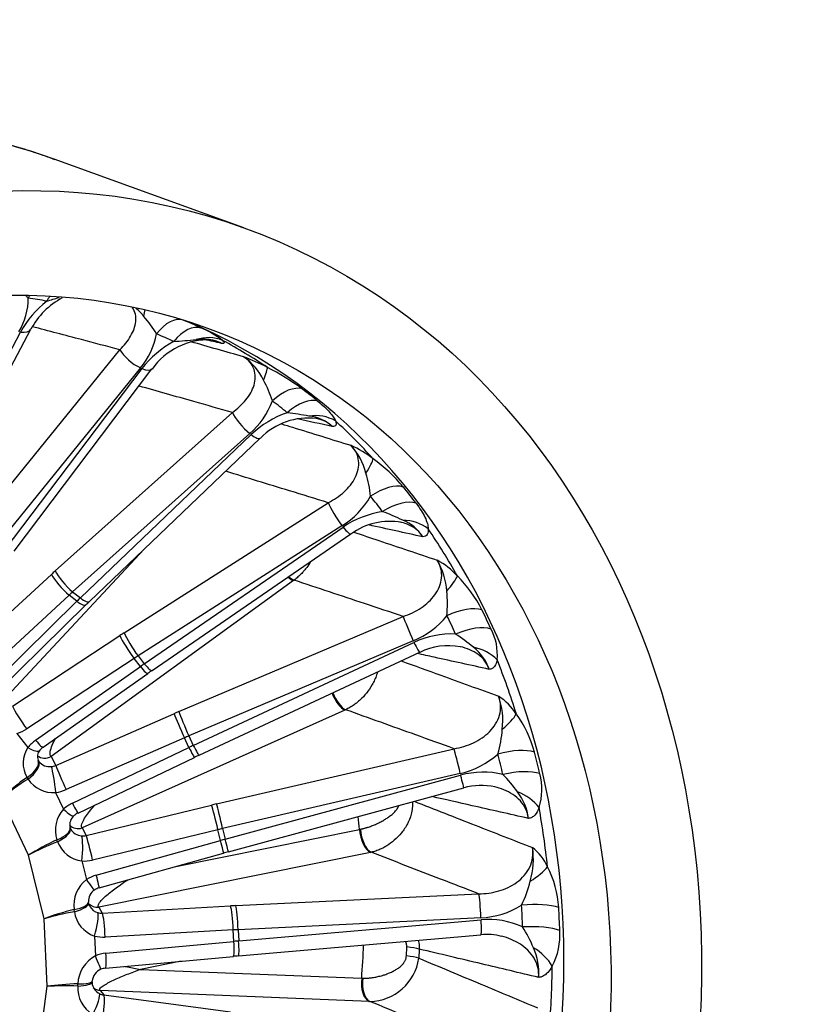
# Model space of a CAD drawing. Header units: millimetres. Extents: x 0 to 2285, y 0 to 1615.
# Tile 13 of 22: x 1660 to 1857, y 480 to 726. Entities that reach past the tile are written whole.
import ezdxf

# ---------------------------------------------------------------- set-up
doc = ezdxf.new("R2010")
doc.units = ezdxf.units.MM
doc.header["$LTSCALE"] = 7.692308
doc.layers.add('CAP450B', color=7, linetype='Continuous')
doc.layers.add('Default', color=7, linetype='Continuous')

# ---------------------------------------------------------------- blocks, each defined once
blk = doc.blocks.new('SE1')
at = {"layer": 'CAP450B', "color": 7, "linetype": 'Continuous'}
for p, q in [((1716.21, 674.21), (1668.72, 691.38)), ((1637.45, 600.71), (1662.83, 648.79)), ((1634.9, 600.02), (1660.28, 648.09)), ((1648.81, 598.87), (1685.14, 643.68)), ((1690.31, 639.13), (1653.98, 594.32)), ((1656.19, 593.34), (1690.71, 638.95)), ((1658.67, 593.24), (1693.19, 638.85)), ((1668.98, 588.28), (1713.34, 627.96)), ((1717.69, 622.69), (1673.33, 583.01)), ((1675.26, 581.5), (1718.04, 622.41)), ((1677.55, 580.6), (1720.33, 621.52)), ((1686.27, 572.78), (1737.36, 605.36)), ((1740.8, 599.56), (1689.72, 566.98)), ((1691.28, 565), (1741.09, 599.21)), ((1693.23, 563.31), (1743.03, 597.52)), ((1691.22, 593.68), (1656.93, 556.92)), ((1644.74, 565.97), (1668.01, 587.4)), ((1728.65, 585.84), (1667.96, 541.76)), ((1728.8, 585.95), (1728.65, 585.84)), ((1672.45, 582.22), (1649.18, 560.78)), ((1674.41, 580.68), (1672.45, 582.22)), ((1673.33, 583.01), (1675.26, 581.5)), ((1651.93, 558.61), (1674.41, 580.68)), ((1654.18, 557.68), (1676.66, 579.74)), ((1699.94, 553.03), (1756.15, 576.87)), ((1658.28, 554.41), (1685.16, 572.05)), ((1758.64, 570.77), (1702.43, 546.93)), ((1703.56, 544.56), (1758.84, 570.34)), ((1705, 542.11), (1760.28, 567.89)), ((1688.71, 566.33), (1661.83, 548.68)), ((1690.29, 564.31), (1688.71, 566.33)), ((1689.72, 566.98), (1691.28, 565)), ((1664.06, 545.84), (1690.29, 564.31)), ((1665.95, 544.12), (1692.19, 562.58)), ((1669.09, 539.53), (1698.72, 552.5)), ((1741.55, 553.42), (1675.73, 523.87)), ((1741.71, 553.49), (1741.55, 553.42)), ((1659.38, 547.52), (1662.13, 544.02)), ((1701.31, 546.45), (1671.69, 533.48)), ((1702.46, 544.04), (1701.31, 546.45)), ((1702.43, 546.93), (1703.56, 544.56)), ((1673.3, 530.09), (1702.46, 544.04)), ((1709.39, 529.91), (1768.89, 543.73)), ((1664.68, 540.8), (1664.85, 540.53)), ((1667.96, 541.76), (1669.09, 539.53)), ((1674.68, 527.61), (1703.84, 541.56)), ((1662.17, 536.12), (1661.9, 536.55)), ((1770.41, 537.55), (1710.91, 523.73)), ((1711.55, 521.08), (1770.53, 537.07)), ((1669.07, 532.76), (1671.06, 528.59)), ((1712.34, 517.93), (1771.31, 533.92)), ((1662.3, 517.09), (1655.53, 531.33)), ((1676.7, 521.99), (1708.09, 529.6)), ((1672.8, 523.78), (1672.68, 524.06)), ((1675.73, 523.87), (1676.7, 521.99)), ((1709.73, 523.45), (1678.33, 515.84)), ((1698.73, 514.13), (1745.21, 523.5)), ((1710.38, 520.75), (1709.73, 523.45)), ((1710.91, 523.73), (1711.55, 521.08)), ((1745.21, 523.5), (1745.46, 523.56)), ((1669.57, 520.43), (1669.39, 520.93)), ((1679.25, 512.05), (1710.38, 520.75)), ((1666.18, 501.15), (1662.3, 517.09)), ((1675.64, 515.61), (1676.78, 510.94)), ((1747.96, 517.76), (1679.89, 504.04)), ((1679.95, 508.88), (1711.08, 517.58)), ((1748.13, 517.79), (1747.96, 517.76)), ((1714.2, 504.42), (1775.03, 507.4)), ((1673.77, 502.9), (1673.7, 503.45)), ((1677.33, 505.03), (1677.27, 505.37)), ((1679.89, 504.04), (1680.76, 502.55)), ((1680.76, 502.55), (1712.88, 504.35)), ((1666.98, 484.22), (1666.18, 501.15)), ((1775.61, 501.38), (1714.78, 498.4)), ((1714.92, 495.58), (1775.63, 500.87)), ((1713.57, 498.34), (1681.46, 496.54)), ((1713.71, 495.47), (1713.57, 498.34)), ((1714.78, 498.4), (1714.92, 495.58)), ((1678.79, 496.81), (1679.02, 491.85)), ((1714.89, 491.84), (1775.6, 497.12)), ((1681.65, 492.51), (1713.71, 495.47)), ((1756.93, 491.81), (1757.03, 494.06)), ((1760.15, 493.53), (1760.05, 491.26)), ((1681.53, 488.76), (1713.59, 491.72)), ((1700.53, 490.51), (1690.36, 488.46)), ((1690.36, 488.46), (1745.74, 486.24)), ((1745.74, 486.24), (1745.99, 486.23)), ((1664.68, 467.05), (1666.98, 484.22)), ((1674.61, 484.29), (1674.63, 484.86)), ((1678.25, 485.21), (1678.25, 485.6)), ((1680.26, 483.13), (1681.11, 482.06)), ((1747.61, 480.43), (1680.26, 483.13)), ((1681.11, 482.06), (1712.86, 477.86)), ((1747.78, 480.42), (1747.61, 480.43))]:
    blk.add_line(p, q, dxfattribs=at)
for centre, radius, start, end in [((1646.5, 656.45), 15.71, 328.1761, 0.6338), ((1637.22, 630.65), 36.04, 46.1114, 47.1977), ((1642.12, 521.1), 137, 79.6051, 81.5686), ((1679.76, 639.79), 19.14, 118.1175, 151.9717), ((1633.24, 771.61), 120.54, 286.1888, 287.7158), ((1682.11, 636.3), 24.81, 127.9754, 151.6065), ((1680.23, 643.66), 13.75, 37.2741, 49.4083), ((1668.67, 632.14), 30, 31.0907, 41.4067), ((1649.73, 529.16), 132.29, 65.0623, 67.1943), ((1697.28, 628.61), 22.1, 51.9285, 68.132), ((1676.54, 650.91), 18.12, 319.4346, 349.5814), ((1645.6, 531.67), 125.8, 65.0639, 67.1927), ((1658.59, 1166.95), 522.74, 274.3938, 275.0097), ((-3004.72, -19069.73), 20271.02, 76.549004, 76.561001), ((1710.56, 623.79), 24.99, 118.5133, 142.6369), ((1707.2, 629.05), 17.07, 86.7215, 144.9895), ((-6513.95, -28224.03), 30016.27, 74.0864, 74.112608), ((1708.11, 644.38), 1.71, 69.6617, 87.698), ((1699.23, 595.68), 49.21, 62.2816, 69.9122), ((1707.96, 629.86), 14.55, 25.0183, 55.8137), ((1695.44, 586.37), 59.23, 53.2756, 63.2263), ((1696.7, 622.42), 27.97, 17.514, 29.0865), ((1653.07, 530.86), 129.05, 50.7155, 52.934), ((1704.71, 637.79), 19.92, 310.6694, 339.5541), ((1649.14, 532.58), 123.15, 50.721, 52.9285), ((1734.9, 604.8), 24.38, 108.6498, 133.7523), ((1732.31, 609.93), 16.63, 82.6814, 135.9397), ((1705.09, 469.3), 160.12, 80.13, 82.1001), ((1731.6, 617.21), 9.88, 46.7899, 84.5242), ((-3099.62, -20718.02), 21883.91, 77.227827, 77.251291), ((1731.06, 593.62), 28.73, 52.3418, 65.3499), ((1731.52, 609.02), 15.72, 13.6816, 42.9319), ((1724.46, 582.99), 41.19, 39.679, 54.1181), ((1720.4, 604.4), 27.69, 5.3008, 17.527), ((1653.28, 525.14), 132.92, 37.0585, 39.2788), ((1729.78, 617.42), 20.98, 301.6961, 330.1054), ((1649.49, 526.44), 127.2, 37.067, 39.2703), ((1754.37, 580.05), 23.31, 98.3247, 124.734), ((1727.68, 540.72), 66.6, 64.7991, 69.5133), ((1752.72, 584.42), 16.26, 79.5441, 126.4996), ((-3592.3, -23676.15), 24856.28, 77.562635, 77.59451), ((1752.24, 591.33), 10.37, 31.8542, 68.5328), ((1754.81, 573.32), 20.21, 42.5574, 60.8489), ((1750.01, 582.24), 17.05, 3.12, 30.7938), ((1746.45, 563.68), 32.93, 26.8057, 45.0753), ((1739.08, 579.9), 28.14, 354.1677, 6.6644), ((1754.51, 500.29), 111.24, 133.7797, 134.4151), ((1649.15, 515.31), 141.58, 24.3539, 26.5202), ((1750.5, 590.52), 21.36, 292.3812, 320.8963), ((1645.56, 516.43), 135.8, 24.3648, 26.5094), ((1768.32, 550.39), 22.09, 87.5528, 115.4138), ((1745.26, 535.61), 43.97, 49.6865, 56.9159), ((1766.39, 567.36), 13.34, 354.2953, 28.3235), ((1767.39, 553.69), 15.84, 78.9013, 116.5989), ((1766.74, 559.97), 11.52, 18.4395, 52.7938), ((1766.74, 456.47), 129.69, 124.5333, 125.093), ((1771.51, 544), 15.45, 32.9772, 56.4756), ((1762.82, 550.8), 18.26, 353.0957, 19.4572), ((1761.59, 535.69), 28.35, 14.7404, 36.1611), ((1752.22, 550.45), 28.79, 343.7728, 356.3275), ((1667.89, 540.11), 6.96, 145.8275, 210.6991), ((1666.67, 541.76), 2.19, 136.3599, 203.5247), ((1668.94, 540.03), 5.06, 126.1476, 140.0383), ((1641.49, 504.17), 152.51, 12.6208, 14.7113), ((1667.49, 542.57), 3.33, 217.6999, 278.8052), ((1770.9, 401.06), 155.68, 115.0428, 115.5165), ((1765.77, 558.25), 21.21, 282.642, 311.6626), ((1638.12, 505.22), 146.54, 12.6331, 14.6991), ((1776.2, 516.88), 20.98, 76.4357, 105.6796), ((1668.45, 540.25), 7.52, 213.3361, 274.7825), ((1755.93, 512.43), 35.37, 35.3784, 44.6009), ((1776.1, 533.47), 14.78, 342.2797, 15.7882), ((1775.7, 519.16), 15.37, 77.224, 106.561), ((1774.4, 524.8), 13.17, 6.4585, 38.0588), ((1676.64, 523.36), 7.65, 136.8781, 198.516), ((1675.46, 524.71), 2.84, 129.2332, 194.3533), ((1676.94, 523.11), 5.04, 116.7037, 130.8786), ((1675.71, 525.17), 3.25, 204.2249, 208.4256), ((1675.71, 525.17), 3.25, 208.4256, 267.5409), ((1676.56, 522.99), 7.44, 200.1055, 262.9399), ((1769.67, 516.02), 19.08, 343.3375, 8.834), ((1781, 509.21), 12.31, 23.6075, 52.3085), ((1764.55, 325.88), 199.02, 105.2083, 105.5821), ((1769.75, 502.45), 25.39, 3.4069, 27.4105), ((1681.78, 504.51), 8.15, 127.8596, 187.4745), ((1759.46, 517.5), 29.33, 333.7858, 346.2859), ((1680.62, 505.55), 3.34, 122.0455, 184.2738), ((1681.35, 504.29), 4.8, 106.8835, 121.4883), ((1680.44, 505.84), 3.26, 210.4844, 255.9079), ((1774.72, 522.11), 20.75, 272.4582, 302.1972), ((1629.15, 494.38), 156.96, 1.7223, 3.7156), ((1632.28, 493.35), 163.15, 1.7092, 3.7287), ((1681.27, 503.96), 7.57, 188.0069, 250.8432), ((1777.56, 480.8), 20.16, 65.1541, 95.4936), ((1759.31, 481.88), 31.79, 22.1826, 32.7926), ((1778.83, 497.02), 16.57, 332.0068, 4.1446), ((1777.26, 483.58), 13.61, 75.0026, 96.9963), ((1775.06, 487.6), 15.05, 355.5774, 24.6519), ((1683.04, 484.45), 8.42, 118.4974, 177.2277), ((1740.12, 203.19), 289.74, 94.9969, 95.2551), ((1747.55, 493.04), 12.62, 271.0059, 351.917), ((1681.81, 485.19), 3.57, 113.3479, 174.8831), ((1682.04, 484.33), 4.46, 96.6376, 111.7314), ((1682.42, 483.88), 7.83, 176.9679, 238.891), ((1681.06, 485.17), 2.84, 179.0913, 220.2854), ((1681.49, 485.39), 3.32, 218.4468, 244.268)]:
    blk.add_arc(centre, radius, start, end, dxfattribs=at)
for centre, major_axis, ratio, start_param, end_param in [((1592.23, 479.78), (76.49, 211.6), 0.827748, 0, 3.141593), ((1665.95, 650.57), (-1.47, -9.89), 0.547048, 4.054903, 4.1373), ((1670.58, 649.8), (-1.81, -9.84), 0.562112, 3.989311, 4.156309), ((1688.33, 645.13), (3.03, 9.53), 0.093762, -0.738198, -0.417975), ((1697.36, 641.8), (3.88, 9.22), 0.554322, 0.044925, 1.135966), ((1627.91, 466.88), (-67.41, -186.49), 0.827748, 0.038263, 3.103329), ((1658.41, 651.12), (-4.42, 2.33), 0.456747, 2.231394, 3.147073), ((1701.64, 639.91), (4.22, 9.07), 0.565846, 0.065738, 1.156779), ((1706.86, 636.93), (7.06, 7.09), 0.953421, 0.380278, 1.079039), ((1625.15, 467.88), (67.37, 186.36), 0.827748, 6.081008, 6.160374), ((1688.81, 642.04), (3.88, -3.15), 0.330201, 3.82461, 5.356382), ((1689.2, 641.87), (-3.99, 3.02), 0.352072, 2.203407, 3.141593), ((1717.51, 630.51), (4.53, 8.92), 0.098674, -0.85601, -0.157249), ((1725.71, 625.41), (6.03, 7.98), 0.537096, 0.182864, 1.273905), ((1729.44, 622.47), (6.33, 7.74), 0.545123, 0.203715, 1.294756), ((1716.52, 625.4), (3.33, -3.73), 0.227055, 3.775436, 5.307208), ((1733.68, 617.8), (9.39, 3.44), 0.929209, 0.658306, 1.357068), ((1625.15, 467.88), (67.37, 186.36), 0.827748, 5.871568, 5.950934), ((1716.87, 625.13), (-3.46, 3.61), 0.248185, 2.157681, 3.141593), ((1742.66, 608.78), (5.9, 8.08), 0.122274, -0.971664, -0.272902), ((1749.74, 602.09), (7.74, 6.33), 0.496123, 0.308087, 1.399128), ((1739.92, 602), (2.69, -4.22), 0.130162, 3.710571, 5.242343), ((1752.76, 598.25), (7.98, 6.03), 0.500849, 0.327257, 1.418298), ((1755.76, 592.11), (9.99, 0.45), 0.887388, 0.804685, 1.503447), ((1740.2, 601.64), (-2.83, 4.12), 0.149627, 2.095983, 3.141593), ((1625.15, 467.88), (67.37, 186.36), 0.827748, -0.621056, -0.54169), ((1683.23, 557.3), (34.41, 42.91), 0.577291, 1.289861, 1.314169), ((1671.2, 584.85), (3.39, -3.68), 0.207904, 3.772233, 5.303542), ((1672.16, 585.73), (3.33, -3.73), 0.227055, 3.775436, 5.307208), ((1726.83, 589.87), (2.94, -4.05), 0.355468, -0.961398, -0.526673), ((1726.98, 589.98), (2.9, -4.08), 0.339384, -0.956657, -0.522994), ((1762.69, 580.89), (7.09, 7.05), 0.163532, -1.082528, -0.383766), ((1686.42, 554.74), (31.32, 38.97), 0.580897, 1.290499, 1.314807), ((1685.51, 555.46), (30.53, 39.6), 0.501399, 1.279494, 1.303802), ((1673.16, 583.31), (-3.5, 3.57), 0.228001, 2.155046, 3.141593), ((1674.09, 584.21), (-3.46, 3.61), 0.248185, 2.157681, 3.141593), ((1768.42, 572.88), (8.95, 4.46), 0.433194, 0.41362, 1.504661), ((1757.97, 572.85), (1.95, -4.6), 0.043755, 3.631202, 5.162974), ((1697.17, 544.55), (43.77, 33.31), 0.534603, 1.417089, 1.441397), ((1688.83, 569.41), (2.69, -4.22), 0.130162, 3.710571, 5.242343), ((1770.6, 568.29), (9.11, 4.13), 0.434959, 0.429869, 1.52091), ((1687.72, 568.69), (2.74, -4.18), 0.109809, 3.708989, 5.240299), ((1758.17, 572.42), (-2.11, 4.53), 0.060705, 2.019542, 3.141593), ((1772.15, 560.99), (9.83, -1.82), 0.829785, 0.867691, 1.566453), ((1699.73, 541.19), (39.85, 30.21), 0.538196, 1.418043, 1.442351), ((1698.99, 542.13), (38.82, 31.51), 0.458714, 1.401492, 1.4258), ((1690.39, 567.43), (-2.83, 4.12), 0.149627, 2.095983, 3.141593), ((1625.15, 467.88), (67.37, 186.36), 0.827748, -0.830496, -0.75113), ((1689.31, 566.67), (-2.88, 4.09), 0.128323, 2.094854, 3.141593), ((1740.56, 557.92), (2.05, -4.56), 0.437962, 4.577664, 5.838754), ((1740.72, 557.99), (2.01, -4.58), 0.421791, 4.580672, 5.842794), ((1660.84, 551.05), (2.74, -4.18), 0.109809, 3.708989, 5.240299), ((1708.13, 528.39), (50.14, 22.63), 0.470133, 1.522141, 1.546449), ((1700.54, 548.48), (2, -4.58), 0.0223, 3.630824, 5.162133), ((1701.76, 549.01), (1.95, -4.6), 0.043755, 3.631202, 5.162974), ((1776.72, 548.05), (8.09, 5.88), 0.220644, 5.096784, 5.795546), ((1657.39, 554.56), (7.87, 3.24), 0.857744, 4.61402, 4.934255), ((1668.73, 540.12), (-7.83, -3.32), 0.859169, 4.958724, 5.278959), ((1663.07, 548.21), (-2.88, 4.09), 0.128323, 2.094854, 3.141593), ((1709.95, 524.36), (45.62, 20.48), 0.473715, 1.523202, 1.54751), ((1661.14, 546.39), (-3.92, 3.11), 0.277901, 2.03574, 3.134709), ((1709.42, 525.49), (44.72, 22.39), 0.394248, 1.504804, 1.529112), ((1701.68, 546.07), (-2.16, 4.51), 0.038422, 2.019524, 3.141593), ((1702.89, 546.64), (-2.11, 4.53), 0.060705, 2.019542, 3.141593), ((1769.88, 539.23), (1.13, -4.87), 0.028388, 1.212799, 2.744571), ((1780.92, 539.05), (-9.67, -2.54), 0.351059, 3.638029, 4.72907), ((1660.27, 538.44), (4.4, 2.38), 0.490203, 4.819213, 6.270769), ((1660.67, 537.8), (4.1, 2.86), 0.446171, 4.766229, 6.217785), ((1666.69, 544.57), (3.12, 1.58), 0.882561, 3.582534, 4.672838), ((1667.75, 542.49), (-3.5, -0.5), 0.913894, 1.512373, 1.832608), ((1668.3, 534.79), (0.62, -4.96), 0.115537, 1.134693, 2.682584), ((1670.91, 535.51), (2, -4.58), 0.0223, 3.630824, 5.162133), ((1782.17, 533.92), (-9.76, -2.19), 0.350332, 3.650676, 4.741717), ((1671.36, 525.61), (-24.97, -16.75), 0.478429, 4.770783, 5.049932), ((1671.36, 525.61), (-26.13, -14.87), 0.4571, 4.805325, 5.084475), ((1770, 538.75), (-1.31, 4.83), 0.014694, 3.141593, 4.353604), ((1668.53, 540.46), (7.97, 2.98), 0.899888, 4.452847, 4.773082), ((1782.13, 525.8), (-9.33, 3.6), 0.758918, 4.023107, 4.721869), ((1676.72, 523.23), (-7.92, -3.12), 0.900348, 4.791015, 5.11125), ((1670.28, 530.62), (-3.36, 3.7), 0.172822, 1.988338, 3.144994), ((1672.52, 532.12), (-2.16, 4.51), 0.038422, 2.019524, 3.141593), ((1715.65, 509.51), (-53.73, -11.79), 0.386719, -1.539092, -1.514784), ((1709.08, 525.1), (1.18, -4.86), 0.050799, 1.212889, 2.744198), ((1710.38, 525.4), (1.13, -4.87), 0.028388, 1.212799, 2.744571), ((1625.15, 467.88), (67.37, 186.36), 0.827748, -1.039935, -0.960569), ((1590.64, 480.35), (62.32, 172.38), 0.827748, -1.037893, -1.019288), ((1667.9, 522.61), (-4.8, -1.39), 0.412553, 1.765901, 3.145389), ((1668.16, 521.86), (-4.61, -1.93), 0.375426, 1.721253, 3.172809), ((1675.04, 527.02), (3.11, 1.6), 0.917541, 3.467704, 4.475311), ((1716.64, 505.01), (-48.88, -10.61), 0.390296, -1.538102, -1.513794), ((1747.84, 522.55), (0.99, -4.9), 0.501316, 4.416838, 5.944001), ((1748.01, 522.58), (0.95, -4.91), 0.485047, 4.419219, 5.94772), ((1678.13, 511.36), (-27.98, -11), 0.407585, 4.867229, 5.146379), ((1678.13, 511.36), (-28.66, -9.06), 0.379938, 4.89413, 5.17328), ((1675.94, 525.26), (-3.52, -0.26), 0.951305, 1.395438, 1.715672), ((1675, 517.25), (-0.33, -4.99), 0.158265, 1.244895, 2.792786), ((1677.69, 517.49), (1.18, -4.86), 0.050799, 1.212889, 2.744198), ((1716.34, 506.27), (-48.31, -12.94), 0.310839, -1.555025, -1.530717), ((1709.74, 522.4), (-1.35, 4.82), 0.037774, 3.141593, 4.35294), ((1711.03, 522.75), (-1.31, 4.83), 0.014694, 3.141593, 4.353604), ((1676.58, 523.62), (-7.96, -2.99), 0.935621, 1.121119, 1.441354), ((1784.14, 511.71), (8.87, 4.61), 0.291115, 5.001613, 5.700375), ((1681.27, 504.35), (-7.89, -3.2), 0.934769, 4.591614, 4.911849), ((1676.13, 512.59), (-2.71, 4.2), 0.074704, 1.924651, 3.14159), ((1678.61, 513.7), (-1.35, 4.82), 0.037774, 3.141593, 4.35294), ((1775.14, 502.61), (0.24, -4.99), 0.083115, 1.316755, 2.848527), ((1682.01, 495.43), (-29.6, -5.2), 0.318863, -1.342696, -1.063547), ((1672.29, 504.87), (-4.98, -0.43), 0.318347, 1.829693, 3.14461), ((1672.41, 504.06), (-4.9, -0.98), 0.286799, 1.795825, 3.143483), ((1679.81, 507.39), (3.02, 1.76), 0.945803, 3.395778, 4.23136), ((1719.4, 488.75), (-55, -1.3), 0.288013, -1.483015, -1.458706), ((1712.99, 499.56), (0.28, -4.99), 0.106293, 1.316548, 2.847857), ((1714.32, 499.63), (0.24, -4.99), 0.083115, 1.316755, 2.848527), ((1786.7, 502.08), (-9.98, -0.65), 0.253308, 3.697858, 4.7889), ((1682.01, 495.43), (-29.87, -3.32), 0.286102, -1.323468, -1.044319), ((1678.2, 498.03), (-1.28, -4.83), 0.179561, 1.361945, 2.909836), ((1680.63, 505.99), (-3.52, 0.06), 0.979714, 1.304607, 1.624842), ((1680.88, 497.76), (0.28, -4.99), 0.106293, 1.316548, 2.847857), ((1775.17, 502.1), (-0.43, 4.98), 0.073275, 3.141593, 4.455384), ((1719.51, 483.97), (-50, -1.06), 0.291593, -1.482216, -1.457908), ((1786.96, 496.62), (-10, -0.3), 0.250667, 3.706626, 4.797667), ((1681.21, 504.77), (-7.75, -3.5), 0.963412, 0.869492, 1.189727), ((1713.13, 496.7), (-0.46, 4.98), 0.096934, 3.141593, 4.454471), ((1719.45, 485.3), (-49.88, -3.63), 0.21214, -1.495237, -1.470929), ((1714.45, 496.82), (-0.43, 4.98), 0.073275, 3.141593, 4.455384), ((1590.64, 480.35), (62.32, 172.38), 0.827748, -1.247332, -1.200989), ((1756.05, 493.11), (5, -0.19), 0.201353, 0.616487, 1.382668), ((1785.26, 488.07), (8.63, -5.05), 0.677884, 0.864402, 1.563163), ((1682.18, 484.3), (7.63, 3.77), 0.960969, 1.190467, 1.510702), ((1678.44, 493.07), (-1.95, 4.6), 0.012165, 3.141338, 4.437447), ((1681.07, 493.74), (-0.46, 4.98), 0.096934, 3.141593, 4.454471), ((1755.96, 490.9), (4.99, -0.24), 0.195122, 0.618514, 1.384696), ((1625.15, 467.88), (67.37, 186.36), 0.827748, 5.03381, 5.113176), ((1748.38, 485.28), (-0.2, -5), 0.542759, 4.542157, 6.06932), ((1748.55, 485.28), (-0.23, -4.99), 0.526387, 4.543464, 6.071965), ((1682.81, 478.5), (-30.05, 0.4), 0.216134, -1.292239, -1.01309), ((1682.81, 478.5), (-29.97, 2.2), 0.179693, -1.28034, -1.001191), ((1673.23, 485.16), (-5, -0.06), 0.184163, 1.848432, 3.141813), ((1673.26, 486.01), (-4.98, 0.49), 0.211702, 1.870261, 3.143979), ((1680.8, 486.53), (2.75, 2.17), 0.96611, 3.323596, 3.903865), ((1677.78, 477.97), (-2.19, -4.49), 0.178496, 1.481239, 3.029129), ((1681.6, 485.53), (2.76, -2.18), 0.995263, 4.920995, 5.241229), ((1680.34, 477.2), (-0.66, -4.96), 0.141757, 1.42922, 2.960529)]:
    blk.add_ellipse(centre, major_axis=major_axis, ratio=ratio, start_param=start_param, end_param=end_param, dxfattribs=at)
for centre, major_axis in [((1639.72, 462.61), (76.49, 211.6)), ((1639.72, 462.61), (67.41, 186.49)), ((1595.92, 478.44), (24.65, 68.18)), ((1595.64, 478.55), (23.67, 65.48))]:
    blk.add_ellipse(centre, major_axis=major_axis, ratio=0.827748, dxfattribs=at)
for points, knots in [([(1668.91, 691.27), (1668.04, 691.6), (1665.13, 692.69), (1659.44, 694.47), (1652.33, 696.41), (1645.07, 698.03), (1637.74, 699.32), (1630.34, 700.29), (1622.89, 700.92), (1615.39, 701.23), (1607.85, 701.2), (1600.29, 700.84), (1592.71, 700.15), (1585.14, 699.13), (1577.57, 697.78), (1570.02, 696.1), (1562.5, 694.1), (1555.02, 691.77), (1547.6, 689.12), (1540.24, 686.16), (1532.96, 682.88), (1525.77, 679.29), (1518.68, 675.4), (1511.69, 671.22), (1504.83, 666.74), (1498.1, 661.99), (1491.51, 656.95), (1485.07, 651.65), (1478.79, 646.08), (1472.69, 640.27), (1466.77, 634.21), (1461.03, 627.92), (1455.5, 621.41), (1450.17, 614.68), (1445.05, 607.75), (1440.16, 600.62), (1435.5, 593.32), (1431.07, 585.84), (1426.89, 578.2), (1422.95, 570.42), (1419.27, 562.5), (1415.85, 554.45), (1412.69, 546.29), (1409.81, 538.03), (1407.2, 529.69), (1404.86, 521.26), (1402.81, 512.78), (1401.05, 504.24), (1399.57, 495.66), (1398.38, 487.06), (1397.49, 478.45), (1396.88, 469.83), (1396.58, 461.23), (1396.57, 452.65), (1396.86, 444.12), (1397.44, 435.63), (1398.32, 427.21), (1399.49, 418.87), (1400.96, 410.62), (1402.72, 402.47), (1404.77, 394.44), (1407.1, 386.54), (1409.72, 378.78), (1412.62, 371.17), (1415.79, 363.73), (1419.23, 356.46), (1422.93, 349.38), (1426.89, 342.51), (1431.1, 335.84), (1435.56, 329.4), (1440.25, 323.18), (1445.18, 317.21), (1450.32, 311.48), (1455.68, 306.01), (1461.24, 300.81), (1466.99, 295.88), (1472.93, 291.23), (1479.05, 286.87), (1485.34, 282.8), (1491.78, 279.03), (1498.38, 275.55), (1505.06, 272.42), (1511.06, 269.89), (1514.47, 268.67), (1515.93, 268.16)], [0, 0, 0, 0, 0.004147, 0.01626, 0.028371, 0.040485, 0.052603, 0.064729, 0.076864, 0.089011, 0.101172, 0.113349, 0.125543, 0.137755, 0.149986, 0.162238, 0.174508, 0.186799, 0.199109, 0.211438, 0.223785, 0.236149, 0.248529, 0.260924, 0.273333, 0.285754, 0.298186, 0.310628, 0.323079, 0.335537, 0.348003, 0.360474, 0.37295, 0.38543, 0.397913, 0.4104, 0.422889, 0.435381, 0.447874, 0.460368, 0.472864, 0.485362, 0.49786, 0.510359, 0.522859, 0.535359, 0.54786, 0.560362, 0.572864, 0.585366, 0.597868, 0.610369, 0.622869, 0.635368, 0.647865, 0.66036, 0.672851, 0.685338, 0.697819, 0.710295, 0.722763, 0.735222, 0.747671, 0.760109, 0.772534, 0.784945, 0.797341, 0.80972, 0.822081, 0.834423, 0.846745, 0.859046, 0.871327, 0.883587, 0.895826, 0.908044, 0.920244, 0.932426, 0.944591, 0.956741, 0.968879, 0.981006, 0.993126, 1, 1, 1, 1]), ([(1685.14, 643.68), (1686.25, 644.75), (1687.16, 645.88), (1688.56, 648.28), (1689.01, 649.5), (1689.26, 651.96), (1689.03, 653.18), (1688.35, 654.22), (1688.33, 654.25), (1688.32, 654.27)], [0, 0, 0, 0, 0.25, 0.25, 0.5, 0.5, 0.75, 0.75, 0.7550371, 0.7550371, 0.7550371, 0.7550371]), ([(1685.14, 643.68), (1681.94, 644.52), (1678.74, 645.36), (1675.55, 646.2), (1671.43, 647.28), (1667.32, 648.36), (1663.2, 649.44)], [0, 0, 0, 0, 0.3537035, 0.3537035, 0.3537035, 0.8087032, 0.8087032, 0.8087032, 0.8087032]), ([(1710.59, 645.24), (1710.37, 645.37), (1710.14, 645.5), (1709.66, 645.71), (1709.41, 645.81), (1708.64, 646.05), (1708.1, 646.16), (1707.02, 646.28), (1706.47, 646.29), (1705.36, 646.28), (1704.81, 646.25), (1704.24, 646.21)], [0, 0, 0, 0, 0.125, 0.125, 0.25, 0.25, 0.5, 0.5, 0.75, 0.75, 1, 1, 1, 1]), ([(1710.91, 646), (1711.19, 645.74), (1711.33, 645.53), (1711.28, 645.31), (1711.22, 645.26), (1710.99, 645.21), (1710.81, 645.21), (1710.59, 645.24)], [0, 0, 0, 0, 0.5, 0.5, 0.75, 0.75, 1, 1, 1, 1]), ([(1713.34, 627.96), (1714.65, 628.89), (1715.78, 629.94), (1717.67, 632.26), (1718.37, 633.5), (1719.16, 636.12), (1719.2, 637.49), (1718.35, 639.99), (1717.43, 641.11), (1716.13, 641.9)], [0, 0, 0, 0, 0.25, 0.25, 0.5, 0.5, 0.75, 0.75, 1, 1, 1, 1]), ([(1713.34, 627.96), (1710.12, 628.87), (1706.9, 629.78), (1703.67, 630.7), (1699.1, 631.99), (1694.53, 633.29), (1689.96, 634.58)], [0, 0, 0, 0, 0.3537035, 0.3537035, 0.3537035, 0.8556699, 0.8556699, 0.8556699, 0.8556699]), ([(1734.78, 630.75), (1735.37, 630.27), (1735.91, 629.8), (1736.88, 628.9), (1737.31, 628.46), (1738.07, 627.62), (1738.39, 627.23), (1738.87, 626.5), (1739.05, 626.16), (1739.15, 625.86)], [0, 0, 0, 0, 0.25, 0.25, 0.5, 0.5, 0.75, 0.75, 1, 1, 1, 1]), ([(1725.65, 625.1), (1726.57, 624.82), (1727.49, 624.54), (1728.4, 624.25), (1733.28, 622.75), (1738.16, 621.24), (1743.04, 619.73)], [0.434971, 0.434971, 0.434971, 0.434971, 0.5243499, 0.5243499, 0.5243499, 1, 1, 1, 1]), ([(1739.15, 625.86), (1739.32, 625.43), (1739.37, 625.07), (1739.2, 624.69), (1739.1, 624.58), (1738.8, 624.45), (1738.6, 624.41), (1738.37, 624.42)], [0, 0, 0, 0, 0.5, 0.5, 0.75, 0.75, 1, 1, 1, 1]), ([(1737.36, 605.36), (1738.84, 606.11), (1740.17, 607.01), (1742.5, 609.14), (1743.45, 610.33), (1744.77, 612.99), (1745.11, 614.44), (1744.8, 617.27), (1744.14, 618.64), (1743.04, 619.73)], [0, 0, 0, 0, 0.25, 0.25, 0.5, 0.5, 0.75, 0.75, 1, 1, 1, 1]), ([(1737.36, 605.36), (1734.13, 606.35), (1730.9, 607.34), (1727.67, 608.33), (1722.34, 609.97), (1717, 611.6), (1711.67, 613.24)], [0, 0, 0, 0, 0.3537035, 0.3537035, 0.3537035, 0.9375993, 0.9375993, 0.9375993, 0.9375993]), ([(1759.35, 605.24), (1759.82, 604.61), (1760.24, 604), (1760.99, 602.82), (1761.31, 602.25), (1761.84, 601.14), (1762.05, 600.62), (1762.33, 599.66), (1762.4, 599.21), (1762.4, 598.81)], [0, 0, 0, 0, 0.25, 0.25, 0.5, 0.5, 0.75, 0.75, 1, 1, 1, 1]), ([(1761.06, 596.81), (1760.31, 598.07), (1759.09, 599.09), (1756.99, 600.04), (1756.35, 600.26), (1755.69, 600.41)], [0, 0, 0, 0, 0.25, 0.25, 0.3511842, 0.3511842, 0.3511842, 0.3511842]), ([(1743.75, 597.98), (1745.86, 597.28), (1747.96, 596.57), (1750.06, 595.87), (1754.93, 594.24), (1759.79, 592.61), (1764.66, 590.97)], [0.3190237, 0.3190237, 0.3190237, 0.3190237, 0.5243499, 0.5243499, 0.5243499, 1, 1, 1, 1]), ([(1762.4, 598.81), (1762.45, 598.24), (1762.38, 597.76), (1762.06, 597.23), (1761.91, 597.08), (1761.55, 596.88), (1761.31, 596.82), (1761.06, 596.81)], [0, 0, 0, 0, 0.5, 0.5, 0.75, 0.75, 1, 1, 1, 1]), ([(1732.95, 590.58), (1732.65, 590.08), (1732.14, 589.33), (1731.37, 588.37), (1730.64, 587.56), (1729.79, 586.73), (1729.13, 586.21), (1728.8, 585.95)], [0.6568289, 0.6568289, 0.6568289, 0.6568289, 0.7501461, 0.8037384, 0.8557876, 0.9282195, 1, 1, 1, 1]), ([(1756.15, 576.87), (1757.76, 577.4), (1759.25, 578.11), (1761.98, 579.94), (1763.15, 581.02), (1764.99, 583.57), (1765.61, 585.04), (1765.89, 588.07), (1765.52, 589.63), (1764.66, 590.97)], [0, 0, 0, 0, 0.25, 0.25, 0.5, 0.5, 0.75, 0.75, 1, 1, 1, 1]), ([(1756.15, 576.87), (1752.93, 577.94), (1749.7, 579.01), (1746.48, 580.08), (1740.59, 582.04), (1734.69, 584), (1728.8, 585.95)], [0, 0, 0, 0, 0.353704, 0.353704, 0.353704, 1, 1, 1, 1]), ([(1777.67, 563.61), (1773.09, 564.62), (1768.5, 565.63), (1763.92, 566.64), (1762.49, 566.95), (1761.06, 567.27), (1759.63, 567.58)], [0, 0, 0, 0, 0.4773615, 0.4773615, 0.4773615, 0.6260618, 0.6260618, 0.6260618, 0.6260618]), ([(1777.67, 563.61), (1777.2, 565.07), (1776.21, 566.37), (1773.6, 568.3), (1772.06, 568.92), (1770.45, 569.27)], [0, 0, 0, 0, 0.25, 0.25, 0.4904416, 0.4904416, 0.4904416, 0.4904416]), ([(1755.66, 565.73), (1758.96, 564.54), (1762.25, 563.34), (1765.55, 562.15), (1770.38, 560.39), (1775.21, 558.64), (1780.04, 556.88)], [0.2001204, 0.2001204, 0.2001204, 0.2001204, 0.5243499, 0.5243499, 0.5243499, 1, 1, 1, 1]), ([(1779.66, 566.04), (1779.56, 565.36), (1779.36, 564.79), (1778.87, 564.14), (1778.67, 563.97), (1778.22, 563.71), (1777.95, 563.63), (1777.67, 563.61)], [0, 0, 0, 0, 0.5, 0.5, 0.75, 0.75, 1, 1, 1, 1]), ([(1749.66, 562.93), (1749.61, 562.7), (1749.42, 562.04), (1749.01, 560.98), (1748.21, 559.41), (1747.02, 557.67), (1745.67, 556.23), (1744.61, 555.31), (1743.76, 554.66), (1742.79, 554.03), (1742.07, 553.67), (1741.71, 553.49)], [0.2959836, 0.2959836, 0.2959836, 0.2959836, 0.3355074, 0.4120254, 0.4855674, 0.6250741, 0.7501461, 0.8037384, 0.8557876, 0.9282195, 1, 1, 1, 1]), ([(1768.89, 543.73), (1770.58, 544.01), (1772.19, 544.49), (1775.24, 545.92), (1776.61, 546.83), (1778.92, 549.17), (1779.83, 550.58), (1780.69, 553.67), (1780.63, 555.34), (1780.04, 556.88)], [0, 0, 0, 0, 0.25, 0.25, 0.5, 0.5, 0.75, 0.75, 1, 1, 1, 1]), ([(1768.89, 543.73), (1765.69, 544.88), (1762.49, 546.03), (1759.28, 547.19), (1753.43, 549.29), (1747.57, 551.39), (1741.71, 553.49)], [0, 0, 0, 0, 0.353704, 0.353704, 0.353704, 1, 1, 1, 1]), ([(1667.96, 541.76), (1667.81, 541.86), (1667.72, 542.05), (1667.67, 542.49), (1667.69, 542.73), (1667.83, 543.5), (1668.01, 544.05), (1668.45, 545.15), (1668.71, 545.71), (1669, 546.28)], [0, 0, 0, 0, 0.0625, 0.0625, 0.125, 0.125, 0.25, 0.25, 0.3770726, 0.3770726, 0.3770726, 0.3770726]), ([(1787.49, 526.28), (1787.31, 527.88), (1786.6, 529.4), (1784.36, 531.9), (1782.9, 532.83), (1780.59, 533.76), (1779.85, 533.99), (1779.1, 534.16)], [0, 0, 0, 0, 0.25, 0.25, 0.5, 0.5, 0.6125985, 0.6125985, 0.6125985, 0.6125985]), ([(1758.41, 530.43), (1758.43, 530.28), (1758.46, 529.89), (1758.45, 529.24), (1758.38, 528.46), (1758.21, 527.5), (1757.86, 526.31), (1757.28, 524.98), (1756.53, 523.73), (1755.46, 522.3), (1753.99, 520.79), (1752.42, 519.62), (1751.23, 518.93), (1750.3, 518.48), (1749.26, 518.07), (1748.5, 517.88), (1748.13, 517.79)], [0.0177257, 0.0177257, 0.0177257, 0.0177257, 0.0419581, 0.084783, 0.128537, 0.1732784, 0.2490237, 0.3355074, 0.4120254, 0.4855674, 0.6250741, 0.7501461, 0.8037384, 0.8557876, 0.9282194, 1, 1, 1, 1]), ([(1758.86, 530.55), (1763.98, 528.55), (1769.09, 526.55), (1774.19, 524.56), (1778.97, 522.69), (1783.75, 520.82), (1788.53, 518.95)], [0.0159108, 0.0159108, 0.0159108, 0.0159108, 0.5243499, 0.5243499, 0.5243499, 1, 1, 1, 1]), ([(1787.49, 526.28), (1782.81, 527.34), (1778.13, 528.39), (1773.45, 529.45), (1770.06, 530.22), (1766.67, 530.98), (1763.28, 531.75)], [0, 0, 0, 0, 0.4773615, 0.4773615, 0.4773615, 0.8230385, 0.8230385, 0.8230385, 0.8230385]), ([(1675.73, 523.87), (1675.58, 523.97), (1675.52, 524.13), (1675.51, 524.51), (1675.56, 524.72), (1675.79, 525.38), (1676.05, 525.84), (1676.92, 527.21), (1677.66, 528.15), (1678.63, 529.29), (1678.81, 529.5), (1678.99, 529.7)], [0, 0, 0, 0, 0.0625, 0.0625, 0.125, 0.125, 0.25, 0.25, 0.5, 0.5, 0.5559452, 0.5559452, 0.5559452, 0.5559452]), ([(1745.46, 523.56), (1745.55, 523.58), (1745.73, 523.62), (1746, 523.68), (1746.28, 523.76), (1746.56, 523.83), (1746.84, 523.92), (1747.12, 524.01), (1747.64, 524.18), (1748.41, 524.46), (1749.28, 524.83), (1750, 525.16), (1750.69, 525.51), (1751.47, 525.95), (1752.34, 526.5), (1753.15, 527.1), (1753.9, 527.77), (1754.53, 528.48), (1754.9, 529.08), (1755.05, 529.43), (1755.08, 529.51)], [0, 0, 0, 0, 0.0229265, 0.0458999, 0.0689314, 0.0920327, 0.1152153, 0.1384906, 0.1618701, 0.2430894, 0.3247751, 0.3719714, 0.4189944, 0.4947096, 0.568652, 0.6463314, 0.7191966, 0.7957209, 0.8643546, 0.884235, 0.884235, 0.884235, 0.884235]), ([(1790.17, 528.97), (1789.91, 528.22), (1789.56, 527.59), (1788.89, 526.88), (1788.64, 526.68), (1788.09, 526.39), (1787.79, 526.31), (1787.49, 526.28)], [0, 0, 0, 0, 0.5, 0.5, 0.75, 0.75, 1, 1, 1, 1]), ([(1775.03, 507.4), (1776.75, 507.4), (1778.43, 507.62), (1781.71, 508.57), (1783.24, 509.27), (1785.96, 511.27), (1787.12, 512.56), (1788.56, 515.57), (1788.82, 517.28), (1788.53, 518.95)], [0, 0, 0, 0, 0.25, 0.25, 0.5, 0.5, 0.75, 0.75, 1, 1, 1, 1]), ([(1775.03, 507.4), (1771.86, 508.62), (1768.69, 509.85), (1765.52, 511.08), (1759.72, 513.31), (1753.93, 515.55), (1748.13, 517.79)], [0, 0, 0, 0, 0.353704, 0.353704, 0.353704, 1, 1, 1, 1]), ([(1679.89, 504.04), (1679.74, 504.13), (1679.7, 504.27), (1679.72, 504.58), (1679.79, 504.74), (1680.1, 505.26), (1680.4, 505.62), (1681.43, 506.68), (1682.28, 507.4), (1684.1, 508.8), (1685.07, 509.5), (1686.43, 510.42), (1686.78, 510.66), (1687.14, 510.89)], [0, 0, 0, 0, 0.0625, 0.0625, 0.125, 0.125, 0.25, 0.25, 0.5, 0.5, 0.75, 0.75, 0.8361807, 0.8361807, 0.8361807, 0.8361807]), ([(1759.94, 495.77), (1759.99, 495.54), (1760.12, 494.8), (1760.14, 494.05), (1760.15, 493.53)], [0.8761784, 0.8761784, 0.8761784, 0.8761784, 0.9155649, 1, 1, 1, 1]), ([(1790.07, 486.44), (1790.2, 488.11), (1789.79, 489.78), (1788.06, 492.72), (1786.79, 493.92), (1783.94, 495.73), (1782.41, 496.35), (1780.79, 496.74)], [0, 0, 0, 0, 0.25, 0.25, 0.5, 0.5, 0.7411768, 0.7411768, 0.7411768, 0.7411768]), ([(1757.03, 494.06), (1757.03, 494.12), (1757.03, 494.23), (1757.02, 494.41), (1757, 494.58), (1756.97, 494.75), (1756.93, 494.93), (1756.88, 495.1), (1756.82, 495.28), (1756.77, 495.41), (1756.74, 495.48), (1756.73, 495.49)], [0, 0, 0, 0, 0.012918, 0.0258564, 0.0388596, 0.0519712, 0.0652339, 0.0786887, 0.0923753, 0.1063309, 0.1092002, 0.1092002, 0.1092002, 0.1092002]), ([(1790.07, 486.44), (1785.31, 487.57), (1780.55, 488.7), (1775.79, 489.83), (1770.58, 491.06), (1765.37, 492.3), (1760.15, 493.53)], [0, 0, 0, 0, 0.477361, 0.477361, 0.477361, 1, 1, 1, 1]), ([(1745.99, 486.23), (1746.08, 486.23), (1746.26, 486.23), (1746.53, 486.23), (1746.81, 486.24), (1747.09, 486.26), (1747.38, 486.28), (1747.67, 486.3), (1748.2, 486.36), (1749, 486.48), (1749.9, 486.67), (1750.67, 486.87), (1751.4, 487.08), (1752.24, 487.38), (1753.2, 487.78), (1754.1, 488.24), (1754.97, 488.79), (1755.72, 489.41), (1756.22, 489.98), (1756.5, 490.41), (1756.64, 490.68), (1756.76, 490.96), (1756.84, 491.24), (1756.9, 491.52), (1756.92, 491.72), (1756.93, 491.81)], [0, 0, 0, 0, 0.022927, 0.0459, 0.068931, 0.092033, 0.115215, 0.138491, 0.16187, 0.243089, 0.324775, 0.371971, 0.418994, 0.49471, 0.568652, 0.646331, 0.719197, 0.795721, 0.864355, 0.888587, 0.911934, 0.934562, 0.95665, 0.978395, 1, 1, 1, 1]), ([(1760.05, 491.26), (1765.24, 489.09), (1770.43, 486.92), (1775.62, 484.75), (1780.33, 482.78), (1785.03, 480.81), (1789.74, 478.84)], [0, 0, 0, 0, 0.52435, 0.52435, 0.52435, 1, 1, 1, 1]), ([(1680.26, 483.13), (1680.12, 483.21), (1680.08, 483.32), (1680.13, 483.55), (1680.21, 483.67), (1680.55, 484.04), (1680.89, 484.28), (1682.01, 484.99), (1682.93, 485.45), (1684.88, 486.35), (1685.92, 486.79), (1687.54, 487.43), (1688.09, 487.64), (1689.21, 488.06), (1689.77, 488.26), (1690.36, 488.46)], [0, 0, 0, 0, 0.0625, 0.0625, 0.125, 0.125, 0.25, 0.25, 0.5, 0.5, 0.75, 0.75, 0.875, 0.875, 1, 1, 1, 1]), ([(1686.39, 489.21), (1686.62, 489.17), (1686.85, 489.13), (1687.61, 488.99), (1688.15, 488.89), (1689.24, 488.68), (1689.78, 488.58), (1690.36, 488.46)], [0.6948248, 0.6948248, 0.6948248, 0.6948248, 0.75, 0.75, 0.875, 0.875, 1, 1, 1, 1]), ([(1793.47, 489.24), (1793.03, 488.46), (1792.54, 487.8), (1791.68, 487.06), (1791.38, 486.85), (1790.74, 486.56), (1790.41, 486.47), (1790.07, 486.44)], [0, 0, 0, 0, 0.5, 0.5, 0.75, 0.75, 1, 1, 1, 1]), ([(1774.29, 469.45), (1771.17, 470.75), (1768.04, 472.04), (1764.92, 473.33), (1759.2, 475.69), (1753.49, 478.06), (1747.78, 480.42)], [0, 0, 0, 0, 0.353704, 0.353704, 0.353704, 1, 1, 1, 1])]:
    blk.add_open_spline(points, degree=3, knots=knots, dxfattribs=at)
for points in [[(1710.59, 645.24), (1710.05, 645.56), (1709.42, 645.81), (1708.74, 645.99)], [(1738.37, 624.42), (1737.4, 625.41), (1736.02, 626.11), (1734.43, 626.46)], [(1755.69, 600.41), (1755.6, 600.43), (1755.52, 600.45), (1755.44, 600.47)], [(1677.64, 504.2), (1677.41, 504.69), (1677.3, 504.97), (1677.32, 505.03)]]:
    blk.add_open_spline(points, degree=3, dxfattribs=at)

msp = doc.modelspace()

# ---------------------------------------------------------------- block references
at = {"layer": 'Default'}
msp.add_blockref('SE1', (0, 0), dxfattribs=at)

doc.saveas('drawing.dxf')
